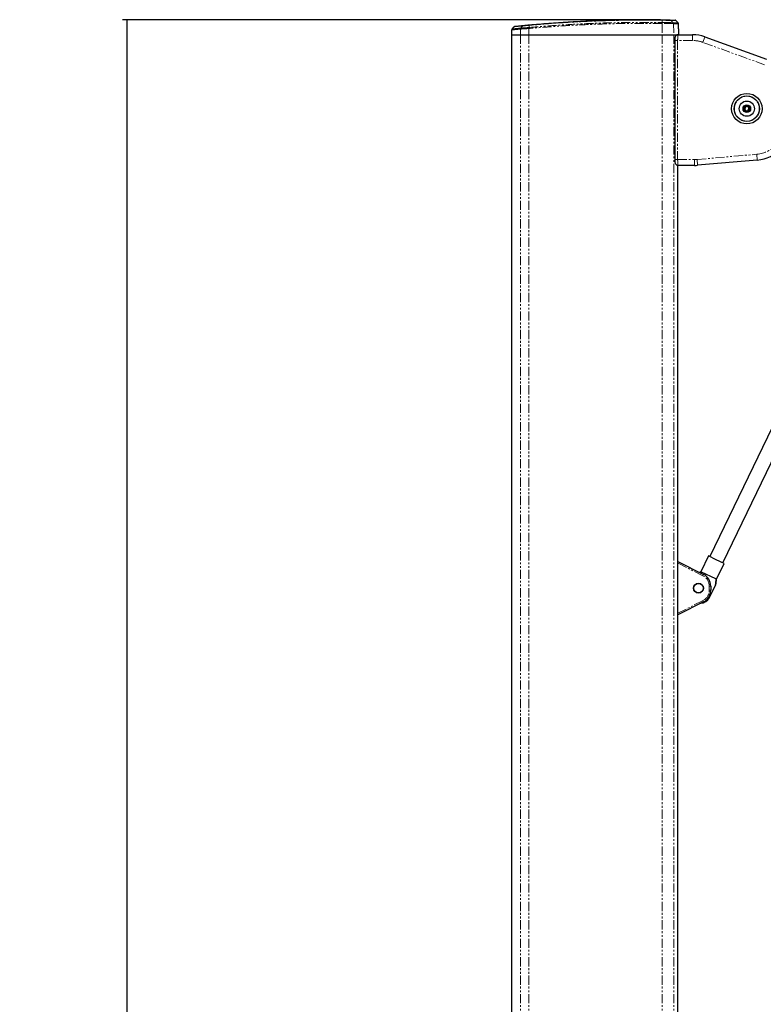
# Paper-space layout 'Surface plate' of a CAD drawing. Header units: millimetres. Extents: x 168 to 9474, y 459 to 8086.
# Tile 10 of 47: x 168 to 680, y 2842 to 3520. Entities that reach past the tile are written whole.
import ezdxf

# ---------------------------------------------------------------- set-up
doc = ezdxf.new("R2010")
doc.units = ezdxf.units.MM
doc.linetypes.add('PHANTOM', pattern=[12.7, 6.35, -1.27, 1.27, -1.27, 1.27, -1.27])
doc.layers.add('COMPONENT_GEOMETRY', color=7, linetype='Continuous')
doc.styles.add('SLDTEXTSTYLE0', font='TXT', dxfattribs={"width": 0.75})
doc.dimstyles.new('SLDDIMSTYLE0', dxfattribs={"dimtxt": 50, "dimasz": 3.302, "dimexe": 0, "dimexo": 0.0625, "dimgap": 12.5, "dimtad": 0, "dimtih": 1, "dimtoh": 1, "dimdec": 0, "dimrnd": 1e-09, "dimzin": 12, "dimdsep": 46, "dimtxsty": 'SLDTEXTSTYLE0', "dimsah": 1, "dimcen": 0.09, "dimadec": 0, "dimazin": 3, "dimtfac": 1, "dimtdec": 0, "dimtofl": 0, "dimtmove": 0, "dimatfit": 3, "dimfxl": 1, "dimfrac": 2, "dimtolj": 1, "dimtzin": 12, "dimarcsym": 0})

# ---------------------------------------------------------------- blocks, each defined once
blk = doc.blocks.new('_D_9')
at = {"layer": 'COMPONENT_GEOMETRY', "color": 7}
for p, q in [((608.67, 3519.55), (238.23, 3519.55)), ((241.4, 3519.55), (241.4, 2099.37)), ((241.4, 599.82), (241.4, 2020)), ((383.91, 599.82), (238.23, 599.82))]:
    blk.add_line(p, q, dxfattribs=at)
for points in [[(241.4, 3519.55), (240.9, 3516.25), (241.91, 3516.25)], [(241.4, 599.82), (241.91, 603.12), (240.9, 603.12)]]:
    blk.add_solid(points, dxfattribs=at)
at = {"layer": 'COMPONENT_GEOMETRY', "color": 7, "insert": (167.52, 2084.45), "char_height": 50, "attachment_point": 1, "style": 'SLDTEXTSTYLE0'}
blk.add_mtext('2920', dxfattribs=at)

psp = doc.layouts.new('Surface plate')

# ---------------------------------------------------------------- linework, layer by layer
at = {"color": 7, "linetype": 'Continuous', "lineweight": 25}
for p, q in [((620.78, 3517.51), (619.28, 3519.07)), ((506.24, 3512.61), (506.18, 3509.32)), ((507.85, 3514.79), (506.47, 3513.24)), ((621.11, 3513.32), (621.05, 3516.85)), ((621.11, 3513.32), (621.1, 3513.32)), ((506.18, 3509.32), (506.18, 635.32)), ((506.18, 3509.32), (512.34, 3509.32)), ((512.34, 3509.32), (518.16, 3509.32)), ((518.16, 3509.32), (609.87, 3509.32)), ((609.87, 3509.32), (617.84, 3509.32)), ((617.84, 3509.32), (620.85, 3509.32)), ((617.84, 3509.32), (620.65, 3509.32)), ((618.54, 3505.32), (618.54, 3423.32)), ((620.85, 3509.32), (630.76, 3509.32)), ((639.31, 3507.81), (681.72, 3492.38)), ((666.04, 3457.52), (666.34, 3459.81)), ((667.87, 3456.11), (666.04, 3457.52)), ((666.34, 3459.81), (668.47, 3460.69)), ((666.52, 3458.92), (667.79, 3460.09)), ((666.89, 3457.23), (666.52, 3458.92)), ((668.55, 3456.71), (666.89, 3457.23)), ((667.79, 3460.09), (669.45, 3459.57)), ((670, 3456.99), (667.87, 3456.11)), ((668.47, 3460.69), (670.3, 3459.28)), ((669.82, 3457.88), (668.55, 3456.71)), ((669.45, 3459.57), (669.82, 3457.88)), ((670.3, 3459.28), (670, 3456.99)), ((675.35, 3423.01), (634.26, 3419.42)), ((620.66, 2833.47), (620.66, 3419.37)), ((620.85, 3419.32), (620.66, 3419.32)), ((632.08, 3419.32), (620.85, 3419.32)), ((692.16, 3252.72), (642.66, 3150.03)), ((651.63, 3145.7), (701.14, 3248.39)), ((620.66, 3146.73), (638.33, 3137.82)), ((641.74, 3150.47), (636.53, 3139.66)), ((647.14, 3147.86), (641.74, 3150.47)), ((652.55, 3145.26), (647.14, 3147.86)), ((647.34, 3134.45), (652.55, 3145.26)), ((636.53, 3139.66), (635.9, 3139.05)), ((636.36, 3138.81), (637.02, 3139.42)), ((636.53, 3139.66), (637.02, 3139.42)), ((646.85, 3134.69), (637.02, 3139.42)), ((646.85, 3134.69), (647.34, 3134.45)), ((647.05, 3131.54), (647.34, 3134.45)), ((642.38, 3121.85), (646.53, 3130.47)), ((643.28, 3129.78), (643.28, 3126.86)), ((638.33, 3118.83), (620.66, 3109.91))]:
    psp.add_line(p, q, dxfattribs=at)
at = {"color": 8, "linetype": 'PHANTOM', "lineweight": 18}
for p, q in [((512.4, 3513.2), (512.34, 3509.32)), ((512.4, 3513.2), (512.39, 3513.2)), ((512.62, 3513.85), (512.62, 3513.85)), ((512.62, 3513.85), (512.62, 3513.85)), ((518.18, 3513.57), (518.16, 3509.32)), ((518.17, 3514.24), (518.17, 3514.24)), ((518.18, 3513.57), (518.17, 3513.56)), ((609.87, 3517.02), (609.87, 3509.32)), ((609.87, 3517.02), (609.87, 3517.02)), ((609.88, 3517.7), (609.89, 3517.7)), ((617.43, 3517.6), (617.43, 3517.6)), ((617.7, 3516.92), (617.84, 3509.32)), ((617.71, 3516.92), (617.7, 3516.92)), ((512.34, 3509.32), (512.34, 635.32)), ((518.16, 3509.32), (518.16, 635.32)), ((609.87, 3509.32), (609.87, 635.32)), ((617.84, 3509.32), (617.84, 635.32)), ((620.54, 3505.32), (618.54, 3505.32)), ((620.54, 3505.32), (620.54, 3423.32)), ((630.76, 3505.32), (620.54, 3505.32)), ((630.76, 3505.32), (630.76, 3509.32)), ((637.94, 3504.06), (639.31, 3507.81)), ((680.35, 3488.62), (637.94, 3504.06)), ((620.54, 3423.32), (618.54, 3423.32)), ((620.54, 3423.32), (632.08, 3423.32)), ((632.08, 3423.32), (632.08, 3419.32)), ((633.91, 3423.4), (675, 3427)), ((633.91, 3423.4), (634.26, 3419.42)), ((675, 3427), (675.35, 3423.01)), ((620.65, 2833.47), (620.65, 3419.37)), ((637.88, 3136.92), (620.66, 3145.61)), ((637.88, 3136.92), (638.33, 3137.82)), ((642.28, 3126.86), (642.28, 3129.78)), ((642.28, 3129.78), (643.28, 3129.78)), ((642.28, 3126.86), (643.28, 3126.86)), ((620.66, 3111.03), (637.88, 3119.72)), ((637.88, 3119.72), (638.33, 3118.83))]:
    psp.add_line(p, q, dxfattribs=at)
at = {"color": 8, "linetype": 'PHANTOM', "lineweight": 18, "flags": 128}
for points in [[(609.93, 3519.25), (609.9, 3518.36), (609.89, 3517.7)], [(617.43, 3517.6), (616.81, 3518.25), (615.97, 3519.14)], [(513.86, 3515.38), (513.71, 3515.21), (512.88, 3514.18), (512.62, 3513.85)]]:
    psp.add_lwpolyline(points, dxfattribs=at)
at = {"color": 7, "linetype": 'Continuous', "lineweight": 25}
for centre, radius in [((668.17, 3458.4), 10.5), ((668.17, 3458.4), 8.75), ((668.17, 3458.4), 5.25), ((668.17, 3458.4), 2.62), ((668.17, 3458.4), 2.38), ((634.88, 3128.32), 3.4), ((634.88, 3128.32), 3.31)]:
    psp.add_circle(centre, radius, dxfattribs=at)
at = {"color": 8, "linetype": 'PHANTOM', "lineweight": 18}
psp.add_circle((668.17, 3458.4), 8.55, dxfattribs=at)
at = {"color": 7, "linetype": 'Continuous', "lineweight": 25}
for centre, radius, start, end in [((508.59, 3514.12), 1, 95.973, 136.79679), ((630.76, 3484.32), 25, 70, 90), ((668.17, 3458.4), 1.5, 132.56232, 192.56232), ((668.17, 3458.4), 1.5, 192.56232, 252.56232), ((668.17, 3458.4), 1.5, 72.56232, 132.56232), ((668.17, 3458.4), 1.5, 252.56232, 312.56232), ((668.17, 3458.4), 1.5, 12.56232, 72.56232), ((668.17, 3458.4), 1.5, 312.56232, 12.56232), ((673.17, 3447.92), 25, 275, 0), ((632.08, 3444.32), 25, 270, 275), ((634.28, 3129.78), 9, 0, 63.23075), ((634.28, 3126.86), 9, 296.76925, 0), ((636.07, 3124.89), 7, 273.63156, 334.26123)]:
    psp.add_arc(centre, radius, start, end, dxfattribs=at)
at = {"color": 8, "linetype": 'PHANTOM', "lineweight": 18}
for centre, radius, start, end in [((513.44, 3513.21), 1.04, 141.42707, 180.15004), ((514.54, 3514.84), 0.872, 95.95254, 141.6662), ((522.21, 3513.95), 4.05, 175.85137, 185.43148), ((668.09, 3516.14), 58.23, 178.4602, 179.13432), ((616.7, 3516.91), 1.01, 0.87506, 43.36527), ((630.76, 3484.32), 21, 70, 90), ((673.17, 3447.92), 21, 275, 0), ((632.08, 3444.32), 21, 270, 275), ((634.28, 3129.78), 8, 0, 63.23075), ((634.28, 3126.86), 8, 296.76925, 0)]:
    psp.add_arc(centre, radius, start, end, dxfattribs=at)
for points, knots in [([(518.17, 3514.24), (522.95, 3514.65), (532.5, 3515.48), (546.92, 3516.42), (561.39, 3517.14), (575.57, 3517.59), (589.47, 3517.81), (600.81, 3517.82), (607.62, 3517.73), (609.88, 3517.7)], [0, 0, 0, 0, 0.158135, 0.31643, 0.473928, 0.631586, 0.778901, 0.926348, 1, 1, 1, 1]), ([(609.93, 3519.25), (605.07, 3519.3), (595.34, 3519.41), (580.78, 3519.25), (566.28, 3518.86), (552.14, 3518.24), (538.37, 3517.41), (527.19, 3516.57), (520.53, 3515.98), (518.3, 3515.78)], [0, 0, 0, 0, 0.158134, 0.316268, 0.473754, 0.631239, 0.778759, 0.92628, 1, 1, 1, 1]), ([(615.97, 3519.14), (615.97, 3519.14), (615.83, 3519.14), (615.3, 3519.16), (613.86, 3519.18), (612.03, 3519.22), (610.63, 3519.24), (609.93, 3519.25), (609.93, 3519.25)], [0, 0, 0, 0, 0.000007, 0.267824, 0.509156, 0.75089, 0.999995, 1, 1, 1, 1]), ([(619.22, 3519.06), (619.18, 3519.06), (619.11, 3519.07), (618.02, 3519.09), (616.65, 3519.13), (615.97, 3519.14)], [0, 0, 0, 0, 0.306351, 0.652472, 1, 1, 1, 1]), ([(512.39, 3513.2), (511.4, 3513.11), (509.4, 3512.92), (507.47, 3512.73), (506.39, 3512.63), (506.3, 3512.62), (506.26, 3512.61)], [0, 0, 0, 0, 0.26675, 0.534337, 0.801082, 1, 1, 1, 1]), ([(506.52, 3513.26), (506.55, 3513.26), (506.62, 3513.27), (507.39, 3513.35), (508.61, 3513.47), (510.3, 3513.63), (511.85, 3513.78), (512.62, 3513.85)], [0, 0, 0, 0, 0.1989, 0.395671, 0.593793, 0.796165, 1, 1, 1, 1]), ([(513.86, 3515.38), (513.86, 3515.38), (512.96, 3515.3), (511.46, 3515.15), (509.77, 3514.98), (508.63, 3514.86), (507.94, 3514.79), (507.9, 3514.79), (507.87, 3514.79)], [0, 0, 0, 0, 0.000002, 0.226833, 0.424313, 0.623164, 0.826343, 1, 1, 1, 1]), ([(512.62, 3513.85), (512.56, 3513.76), (512.44, 3513.58), (512.4, 3513.35), (512.4, 3513.23), (512.39, 3513.2)], [0, 0, 0, 0, 0.499344, 0.896947, 1, 1, 1, 1]), ([(518.17, 3513.56), (518.17, 3513.56), (517.41, 3513.52), (515.83, 3513.42), (513.72, 3513.29), (512.84, 3513.23), (512.4, 3513.2)], [0, 0, 0, 0, 0.001845, 0.3039491, 0.6519794, 1, 1, 1, 1]), ([(512.62, 3513.85), (513.05, 3513.88), (513.9, 3513.94), (515.91, 3514.09), (517.45, 3514.19), (518.17, 3514.24)], [0, 0, 0, 0, 0.348471, 0.697151, 1, 1, 1, 1]), ([(518.3, 3515.78), (518.3, 3515.78), (517.73, 3515.73), (516.52, 3515.62), (514.92, 3515.48), (514.14, 3515.41), (513.86, 3515.38), (513.86, 3515.38)], [0, 0, 0, 0, 0.000006, 0.297986, 0.644686, 0.99999, 1, 1, 1, 1]), ([(518.17, 3513.56), (518.16, 3513.69), (518.16, 3513.83), (518.15, 3513.98), (518.16, 3514.09), (518.16, 3514.18), (518.17, 3514.24)], [0, 0, 0, 0, 0.4990148, 0.5564186, 0.6591898, 1, 1, 1, 1]), ([(518.3, 3515.78), (518.28, 3515.48), (518.23, 3514.97), (518.18, 3514.45), (518.17, 3514.24)], [0, 0, 0, 0, 0.586948, 1, 1, 1, 1]), ([(609.87, 3517.02), (607.6, 3517.05), (600.8, 3517.14), (589.46, 3517.13), (575.56, 3516.91), (561.39, 3516.45), (546.93, 3515.74), (532.51, 3514.8), (522.95, 3513.98), (518.18, 3513.57)], [0, 0, 0, 0, 0.073651, 0.22103, 0.36841, 0.525988, 0.683566, 0.841783, 1, 1, 1, 1]), ([(518.3, 3515.78), (518.31, 3515.82), (518.32, 3515.91), (518.34, 3516), (518.37, 3516.07), (518.39, 3516.08), (518.41, 3516.08)], [0, 0, 0, 0, 0.2499997, 0.4999996, 0.7499997, 1, 1, 1, 1]), ([(617.7, 3516.92), (617.46, 3516.92), (616.97, 3516.93), (615.2, 3516.96), (612.92, 3516.99), (611.02, 3517.01), (610, 3517.02), (609.87, 3517.02)], [0, 0, 0, 0, 0.240831, 0.481663, 0.722539, 0.963449, 1, 1, 1, 1]), ([(609.89, 3517.7), (610.01, 3517.7), (610.99, 3517.69), (612.82, 3517.67), (615.02, 3517.64), (616.72, 3517.61), (617.19, 3517.6), (617.43, 3517.6)], [0, 0, 0, 0, 0.036346, 0.277392, 0.51835, 0.759206, 1, 1, 1, 1]), ([(617.43, 3517.6), (618.13, 3517.58), (619.52, 3517.55), (620.6, 3517.52), (620.67, 3517.52), (620.7, 3517.52)], [0, 0, 0, 0, 0.351846, 0.703691, 1, 1, 1, 1]), ([(620.97, 3516.84), (620.94, 3516.85), (620.88, 3516.85), (619.8, 3516.87), (618.4, 3516.91), (617.71, 3516.92)], [0, 0, 0, 0, 0.296306, 0.647422, 1, 1, 1, 1]), ([(620.85, 3509.32), (620.82, 3509.28), (620.75, 3509.19), (620.65, 3508.48), (620.58, 3507.45), (620.54, 3506.33), (620.54, 3505.6), (620.54, 3505.32)], [0, 0, 0, 0, 0.217102, 0.434577, 0.651626, 0.866747, 1, 1, 1, 1]), ([(620.54, 3423.32), (620.54, 3422.88), (620.55, 3421.99), (620.6, 3420.8), (620.68, 3419.89), (620.77, 3419.4), (620.83, 3419.34), (620.85, 3419.32)], [0, 0, 0, 0, 0.212244, 0.424022, 0.636454, 0.850953, 1, 1, 1, 1])]:
    psp.add_open_spline(points, degree=3, knots=knots, dxfattribs=at)
at = {"color": 7, "linetype": 'Continuous', "lineweight": 25}
for points, knots in [([(518.41, 3516.08), (520.63, 3516.28), (527.29, 3516.87), (538.45, 3517.71), (552.21, 3518.54), (566.33, 3519.16), (580.82, 3519.55), (595.36, 3519.7), (605.08, 3519.6), (609.94, 3519.55)], [0, 0, 0, 0, 0.073721, 0.221177, 0.368762, 0.526168, 0.683732, 0.841785, 1, 1, 1, 1]), ([(609.94, 3519.55), (610.57, 3519.54), (611.8, 3519.52), (613.41, 3519.49), (614.72, 3519.46), (615.09, 3519.45), (615.28, 3519.45)], [0, 0, 0, 0, 0.24911, 0.490866, 0.732205, 1, 1, 1, 1]), ([(615.28, 3519.45), (615.96, 3519.43), (617.33, 3519.4), (618.42, 3519.37), (618.49, 3519.37), (618.52, 3519.37)], [0, 0, 0, 0, 0.346591, 0.693182, 1, 1, 1, 1]), ([(619.25, 3519.1), (619.2, 3519.13), (619.11, 3519.22), (618.98, 3519.29), (618.89, 3519.31), (618.87, 3519.32)], [0, 0, 0, 0, 0.3998276, 0.8254427, 1, 1, 1, 1]), ([(506.51, 3513.27), (506.47, 3513.22), (506.35, 3513.09), (506.25, 3512.85), (506.25, 3512.68), (506.25, 3512.61)], [0, 0, 0, 0, 0.269785, 0.739226, 1, 1, 1, 1]), ([(508.53, 3515.12), (508.58, 3515.12), (508.68, 3515.14), (509.91, 3515.26), (511.8, 3515.45), (513.62, 3515.63), (514.45, 3515.71)], [0, 0, 0, 0, 0.236706, 0.505333, 0.773106, 1, 1, 1, 1]), ([(514.45, 3515.71), (514.76, 3515.74), (515.37, 3515.8), (516.82, 3515.94), (517.91, 3516.04), (518.41, 3516.08)], [0, 0, 0, 0, 0.35548, 0.702201, 1, 1, 1, 1]), ([(621.03, 3516.85), (621.03, 3516.94), (621.02, 3517.13), (620.9, 3517.38), (620.78, 3517.5), (620.73, 3517.55)], [0, 0, 0, 0, 0.342481, 0.729071, 1, 1, 1, 1]), ([(621.1, 3513.32), (621.09, 3513.28), (621.08, 3513.19), (621.07, 3512.5), (621.07, 3511.48), (621.07, 3510.36), (621.08, 3509.62), (621.09, 3509.32)], [0, 0, 0, 0, 0.2146733, 0.4293785, 0.644071, 0.8587126, 1, 1, 1, 1]), ([(620.82, 3509.3), (620.78, 3509.31), (620.5, 3509.35), (620.02, 3509.17), (619.5, 3508.85), (619.14, 3508.45), (618.9, 3508.01), (618.75, 3507.54), (618.63, 3506.97), (618.55, 3506.2), (618.54, 3505.61), (618.54, 3505.32)], [0, 0, 0, 0, 0.020956, 0.152089, 0.258526, 0.353941, 0.445719, 0.548251, 0.685361, 0.848304, 1, 1, 1, 1]), ([(618.54, 3423.32), (618.54, 3423.31), (618.53, 3423), (618.56, 3422.36), (618.66, 3421.48), (618.81, 3420.81), (619.17, 3420.14), (619.65, 3419.67), (620.23, 3419.36), (620.66, 3419.35), (620.86, 3419.35)], [0, 0, 0, 0, 0.00498, 0.1661999, 0.3338272, 0.5366208, 0.65565, 0.7720067, 0.8990157, 1, 1, 1, 1]), ([(646.85, 3134.69), (646.81, 3134.19), (646.71, 3132.78), (646.6, 3131.38), (646.53, 3130.47)], [0, 0, 0, 0, 0.355137, 1, 1, 1, 1]), ([(646.53, 3130.47), (646.61, 3130.65), (646.8, 3131.02), (647.01, 3131.46), (647.02, 3131.5), (647.03, 3131.52)], [0, 0, 0, 0, 0.319558, 0.685075, 1, 1, 1, 1])]:
    psp.add_open_spline(points, degree=3, knots=knots, dxfattribs=at)
at = {"color": 8, "linetype": 'PHANTOM', "lineweight": 18}
for points in [[(609.94, 3519.55), (609.94, 3519.54), (609.94, 3519.54), (609.94, 3519.48), (609.93, 3519.38), (609.93, 3519.29), (609.93, 3519.25)], [(615.28, 3519.45), (615.34, 3519.44), (615.47, 3519.43), (615.66, 3519.37), (615.83, 3519.27), (615.92, 3519.19), (615.97, 3519.14)], [(609.87, 3517.02), (609.87, 3517.08), (609.87, 3517.21), (609.88, 3517.39), (609.88, 3517.56), (609.88, 3517.66), (609.89, 3517.7)], [(617.71, 3516.92), (617.7, 3516.98), (617.69, 3517.11), (617.64, 3517.29), (617.55, 3517.46), (617.47, 3517.55), (617.43, 3517.6)]]:
    psp.add_open_spline(points, degree=3, dxfattribs=at)

# ---------------------------------------------------------------- dimensions: what is measured, and where the dimension line sits
at = {"layer": 'COMPONENT_GEOMETRY', "color": 7}
dim = psp.add_linear_dim(base=(241.4, 599.82), p1=(609.94, 3519.55), p2=(385.18, 599.82), angle=90, dimstyle='SLDDIMSTYLE0', dxfattribs=at)
dim.commit()
dim.dimension.update_dxf_attribs({"geometry": '_D_9', "text_midpoint": (241.4, 2059.68), "dimtype": 160})

doc.saveas('drawing.dxf')
